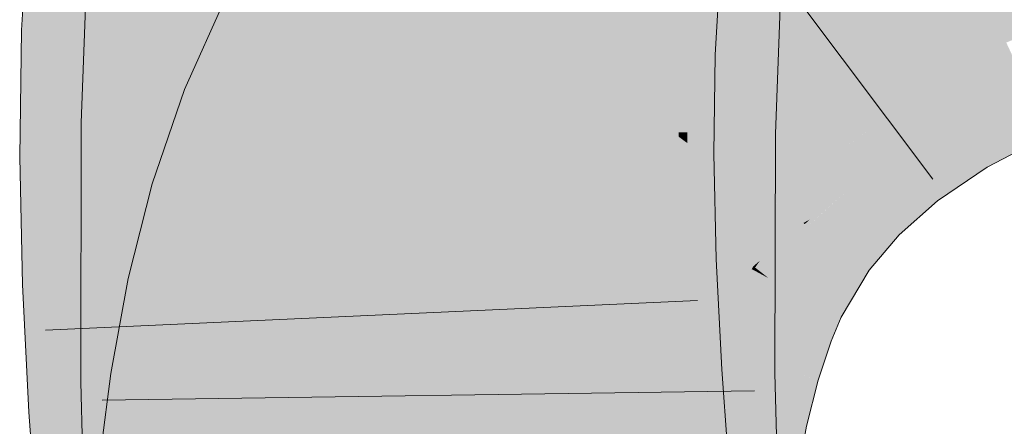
# Model space of a CAD drawing. Extents: x -620 to 300, y 62 to 1112.
# Tile 160 of 256: x 196.476 to 196.83, y 725.758 to 725.904. Entities that reach past the tile are written whole.
import ezdxf

# ---------------------------------------------------------------- set-up
doc = ezdxf.new("R2010")
doc.units = 0
doc.layers.get('0').update_dxf_attribs({"lineweight": 13})
doc.layers.add('E_Leerrohr 25-A06GA1MY8I', color=7, linetype='Continuous', lineweight=9, true_color=0xff8000)
doc.layers.add('E_Leerrohr 25-Shading', color=7, linetype='Continuous', lineweight=9, true_color=0xff8000)

# ---------------------------------------------------------------- blocks, each defined once
blk = doc.blocks.new('Shading-A06GA12D8I', base_point=(172.05078, 724.31592))
at = {"layer": 'E_Leerrohr 25-Shading', "color": 34, "true_color": 0xb05800}
for points in [[(196.50056, 725.9444), (196.47896, 725.94623), (196.49609, 725.90002), (196.47629, 725.90076)], [(196.51286, 725.89941), (196.51544, 725.94312), (196.49609, 725.90002), (196.50056, 725.9444)], [(196.49783, 725.86737), (196.52664, 725.91022), (196.5002, 725.93085), (196.52547, 725.92938)], [(196.60162, 725.92798), (196.5513, 725.91571), (196.57317, 725.90399)], [(196.58354, 725.89838), (196.60162, 725.92798), (196.57317, 725.90399)], [(196.69307, 725.92792), (196.69157, 725.92804), (196.69025, 725.89307), (196.68953, 725.89313)], [(196.69148, 725.89301), (196.69461, 725.9278), (196.69025, 725.89307), (196.69307, 725.92792)], [(196.69148, 725.89301), (196.69991, 725.8927), (196.69461, 725.9278), (196.70332, 725.92706)], [(196.69991, 725.8927), (196.72612, 725.89178), (196.70332, 725.92706), (196.72804, 725.92493)], [(196.5329, 725.86682), (196.53662, 725.92505), (196.5293, 725.86688), (196.52664, 725.91022)], [(196.53444, 725.86676), (196.53662, 725.92505), (196.5329, 725.86682)], [(196.71292, 725.86389), (196.71591, 725.91876), (196.71141, 725.86969), (196.71393, 725.91888)], [(196.71393, 725.91888), (196.71326, 725.91888), (196.71141, 725.86969)], [(196.71809, 725.91864), (196.71591, 725.91876), (196.71576, 725.86389), (196.71292, 725.86389)], [(196.71915, 725.91858), (196.71809, 725.91864), (196.71608, 725.86389), (196.71576, 725.86389)], [(196.71608, 725.86389), (196.71703, 725.86383), (196.71915, 725.91858), (196.72058, 725.91852)], [(196.72058, 725.91852), (196.71703, 725.86383), (196.74036, 725.91736), (196.73688, 725.86353)], [(196.57317, 725.90399), (196.5513, 725.91571), (196.54857, 725.87408), (196.53493, 725.87939)], [(196.73688, 725.86353), (196.74779, 725.86334), (196.74036, 725.91736), (196.74982, 725.91687)], [(196.52625, 725.90961), (196.49783, 725.86737), (196.52791, 725.86688)], [(196.5293, 725.86688), (196.52664, 725.91022), (196.52791, 725.86688), (196.52625, 725.90961)], [(196.49609, 725.90002), (196.47629, 725.90076), (196.49503, 725.8551), (196.47565, 725.85498)], [(196.56905, 725.86609), (196.58354, 725.89838), (196.54857, 725.87408), (196.57317, 725.90399)], [(196.51225, 725.85516), (196.51286, 725.89941), (196.49503, 725.8551), (196.49609, 725.90002)], [(196.83119, 725.89563), (196.8309, 725.89624), (196.80525, 725.88281)], [(196.80562, 725.8822), (196.8318, 725.89435), (196.80525, 725.88281), (196.83119, 725.89563)], [(196.80637, 725.88092), (196.83275, 725.89227), (196.80562, 725.8822), (196.8318, 725.89435)], [(196.69025, 725.89307), (196.68953, 725.89313), (196.68925, 725.85596), (196.68903, 725.85596)], [(196.69014, 725.85596), (196.69148, 725.89301), (196.68925, 725.85596), (196.69025, 725.89307)], [(196.69014, 725.85596), (196.69905, 725.85602), (196.69148, 725.89301), (196.69991, 725.8927)], [(196.69905, 725.85602), (196.72563, 725.85614), (196.69991, 725.8927), (196.72612, 725.89178)], [(196.80704, 725.87982), (196.83315, 725.89142), (196.80637, 725.88092), (196.83275, 725.89227)], [(196.80745, 725.87915), (196.83395, 725.88971), (196.80704, 725.87982), (196.83315, 725.89142)], [(196.81516, 725.86627), (196.84093, 725.87476), (196.80745, 725.87915), (196.83395, 725.88971)], [(196.80562, 725.8822), (196.80525, 725.88281), (196.78371, 725.86816)], [(196.54857, 725.87408), (196.53493, 725.87939), (196.53008, 725.84338), (196.52339, 725.8454)], [(196.78415, 725.86761), (196.80637, 725.88092), (196.78371, 725.86816), (196.80562, 725.8822)], [(196.78459, 725.86707), (196.80704, 725.87982), (196.78415, 725.86761), (196.80637, 725.88092)], [(196.785, 725.86652), (196.80745, 725.87915), (196.78459, 725.86707), (196.80704, 725.87982)], [(196.79318, 725.85602), (196.81516, 725.86627), (196.785, 725.86652), (196.80745, 725.87915)], [(196.5585, 725.83502), (196.56905, 725.86609), (196.53008, 725.84338), (196.54857, 725.87408)], [(196.84093, 725.87476), (196.81516, 725.86627), (196.84212, 725.87219), (196.81662, 725.86383)], [(196.81662, 725.86383), (196.81703, 725.86316), (196.84212, 725.87219), (196.84245, 725.87146)], [(196.71292, 725.86389), (196.71141, 725.86969), (196.71118, 725.86395)], [(196.84245, 725.87146), (196.81703, 725.86316), (196.82823, 725.85358), (196.82295, 725.85327)], [(196.84245, 725.87146), (196.82823, 725.85358), (196.84634, 725.8631)], [(196.53255, 725.77441), (196.49783, 725.86737), (196.49763, 725.77393)], [(196.5302, 725.82684), (196.52766, 725.86688), (196.53197, 725.77594), (196.49783, 725.86737)], [(196.52791, 725.86688), (196.52766, 725.86688), (196.53267, 725.80811), (196.53261, 725.78876)], [(196.53267, 725.80811), (196.53276, 725.83307), (196.52791, 725.86688), (196.5293, 725.86688)], [(196.53276, 725.83307), (196.5329, 725.86682), (196.5293, 725.86688)], [(196.53424, 725.77441), (196.53444, 725.86676), (196.53255, 725.77441), (196.5329, 725.86682)], [(196.76653, 725.85205), (196.785, 725.86652), (196.77254, 725.85828), (196.78459, 725.86707)], [(196.77477, 725.84399), (196.79318, 725.85602), (196.76653, 725.85205), (196.785, 725.86652)], [(196.77254, 725.85828), (196.77579, 725.86066), (196.78371, 725.86816), (196.78415, 725.86761)], [(196.77579, 725.86066), (196.78459, 725.86707), (196.78415, 725.86761)], [(196.81516, 725.86627), (196.79318, 725.85602), (196.81662, 725.86383), (196.79497, 725.8537)], [(196.71292, 725.86389), (196.71118, 725.86395), (196.71188, 725.77667), (196.711, 725.77667)], [(196.71603, 725.86005), (196.71289, 725.86237), (196.71582, 725.84381), (196.71271, 725.84595)], [(196.71608, 725.86389), (196.71292, 725.86389), (196.71603, 725.86005), (196.71289, 725.86237)], [(196.71608, 725.86389), (196.71603, 725.86005), (196.71703, 725.86383), (196.71692, 725.85938)], [(196.73688, 725.86353), (196.71703, 725.86383), (196.73671, 725.81787), (196.71628, 725.83026)], [(196.73656, 725.77698), (196.7476, 725.7771), (196.73688, 725.86353), (196.74779, 725.86334)], [(196.79497, 725.8537), (196.79541, 725.85315), (196.81662, 725.86383), (196.81703, 725.86316)], [(196.81703, 725.86316), (196.79541, 725.85315), (196.82295, 725.85327), (196.79868, 725.84894)], [(196.71603, 725.86005), (196.71494, 725.77667), (196.71692, 725.85938), (196.71509, 725.77667)], [(196.76653, 725.85205), (196.77254, 725.85828), (196.76604, 725.85248)], [(196.49503, 725.8551), (196.47565, 725.85498), (196.49673, 725.80988), (196.47665, 725.80914)], [(196.51324, 725.81049), (196.51225, 725.85516), (196.49673, 725.80988), (196.49503, 725.8551)], [(196.69014, 725.85596), (196.68903, 725.85596), (196.69043, 725.81696), (196.6899, 725.81696)], [(196.69043, 725.81696), (196.70053, 725.81732), (196.69014, 725.85596), (196.69905, 725.85602)], [(196.70053, 725.81732), (196.72649, 725.81824), (196.69905, 725.85602), (196.72563, 725.85614)], [(196.79318, 725.85602), (196.77477, 725.84399), (196.79497, 725.8537), (196.77689, 725.84198)], [(196.75177, 725.83557), (196.76506, 725.83521), (196.76653, 725.85205), (196.77477, 725.84399)], [(196.75177, 725.83557), (196.76653, 725.85205), (196.75232, 725.83624)], [(196.76653, 725.85205), (196.76604, 725.85248), (196.75232, 725.83624)], [(196.77689, 725.84198), (196.77734, 725.84149), (196.79497, 725.8537), (196.79541, 725.85315)], [(196.79541, 725.85315), (196.77838, 725.84216), (196.79868, 725.84894)], [(196.79868, 725.84894), (196.8062, 725.83929), (196.82295, 725.85327), (196.82407, 725.85138)], [(196.82295, 725.85327), (196.82407, 725.85138), (196.82823, 725.85358)], [(196.77838, 725.84216), (196.8062, 725.83929), (196.79868, 725.84894)], [(196.53008, 725.84338), (196.52339, 725.8454), (196.51573, 725.81104), (196.51471, 725.81122)], [(196.71271, 725.84595), (196.71188, 725.77667), (196.71582, 725.84381), (196.71494, 725.77667)], [(196.77477, 725.84399), (196.75945, 725.83008), (196.77689, 725.84198), (196.76187, 725.82831)], [(196.55049, 725.80347), (196.5585, 725.83502), (196.51573, 725.81104), (196.53008, 725.84338)], [(196.76187, 725.82831), (196.76233, 725.828), (196.77689, 725.84198), (196.77734, 725.84149)], [(196.76233, 725.828), (196.78152, 725.81427), (196.77734, 725.84149), (196.79228, 725.82697)], [(196.77838, 725.84216), (196.77734, 725.84149), (196.8062, 725.83929), (196.79228, 725.82697)], [(196.75783, 725.83124), (196.75177, 725.83557), (196.73984, 725.81567)], [(196.76506, 725.83521), (196.75177, 725.83557), (196.75783, 725.83124)], [(196.75836, 725.83087), (196.75945, 725.83008), (196.76015, 725.83252), (196.76506, 725.83521)], [(196.71628, 725.83026), (196.71509, 725.77667), (196.73671, 725.81787), (196.73656, 725.77698)], [(196.75783, 725.83124), (196.74731, 725.82214), (196.74405, 725.81238), (196.74167, 725.81427)], [(196.75783, 725.83124), (196.74405, 725.81238), (196.75813, 725.83099)], [(196.74405, 725.81238), (196.74529, 725.8114), (196.75813, 725.83099), (196.75945, 725.83008)], [(196.75945, 725.83008), (196.74529, 725.8114), (196.76187, 725.82831), (196.74794, 725.81)], [(196.75783, 725.83124), (196.75836, 725.83087), (196.76015, 725.83252)], [(196.53261, 725.78876), (196.5302, 725.82684), (196.53255, 725.77441), (196.53197, 725.77594)], [(196.74794, 725.81), (196.74831, 725.80975), (196.76187, 725.82831), (196.76233, 725.828)], [(196.74831, 725.80975), (196.77147, 725.7973), (196.76233, 725.828), (196.78152, 725.81427)], [(196.74167, 725.81427), (196.74731, 725.82214), (196.74046, 725.81519), (196.74219, 725.81769)], [(196.70053, 725.81732), (196.6899, 725.81696), (196.70403, 725.77704), (196.69196, 725.77631)], [(196.7285, 725.77856), (196.72649, 725.81824), (196.70403, 725.77704), (196.70053, 725.81732)], [(196.74046, 725.81519), (196.73984, 725.81567), (196.73987, 725.81433), (196.73923, 725.81464)], [(196.74219, 725.81769), (196.73984, 725.81567), (196.74046, 725.81519)], [(196.73987, 725.81433), (196.73923, 725.81464), (196.73404, 725.80188), (196.73378, 725.80194)], [(196.73515, 725.80145), (196.74121, 725.8136), (196.73404, 725.80188), (196.73987, 725.81433)], [(196.73766, 725.80048), (196.7439, 725.81213), (196.73515, 725.80145), (196.74121, 725.8136)], [(196.73912, 725.79987), (196.74529, 725.8114), (196.73766, 725.80048), (196.7439, 725.81213)], [(196.74167, 725.81427), (196.74046, 725.81519), (196.74121, 725.8136), (196.73987, 725.81433)], [(196.74121, 725.8136), (196.7439, 725.81213), (196.74167, 725.81427), (196.74405, 725.81238)], [(196.7439, 725.81213), (196.74529, 725.8114), (196.74405, 725.81238)], [(196.49673, 725.80988), (196.47665, 725.80914), (196.50064, 725.76453), (196.47897, 725.76318)], [(196.51552, 725.76544), (196.51324, 725.81049), (196.50064, 725.76453), (196.49673, 725.80988)], [(196.51573, 725.81104), (196.51471, 725.81122), (196.51323, 725.80316)], [(196.54462, 725.77148), (196.55049, 725.80347), (196.51323, 725.80316), (196.51573, 725.81104)], [(196.73912, 725.79987), (196.74225, 725.79865), (196.74529, 725.8114), (196.74831, 725.80975)], [(196.74225, 725.79865), (196.7679, 725.7887), (196.74831, 725.80975), (196.77147, 725.7973)], [(196.54462, 725.77148), (196.51323, 725.80316), (196.50842, 725.7771)], [(196.73515, 725.80145), (196.73378, 725.80194), (196.72879, 725.78485), (196.72807, 725.78503)], [(196.73088, 725.78424), (196.73766, 725.80048), (196.72879, 725.78485), (196.73515, 725.80145)], [(196.73088, 725.78424), (196.73143, 725.78406), (196.73766, 725.80048), (196.7381, 725.80029)], [(196.73143, 725.78406), (196.73233, 725.78381), (196.7381, 725.80029), (196.73912, 725.79987)], [(196.73233, 725.78381), (196.73543, 725.7829), (196.73912, 725.79987), (196.74225, 725.79865)], [(196.73543, 725.7829), (196.76318, 725.77472), (196.74225, 725.79865), (196.7679, 725.7887)], [(196.72879, 725.78485), (196.72807, 725.78503), (196.72346, 725.76581), (196.72322, 725.76587)], [(196.72501, 725.76544), (196.73088, 725.78424), (196.72346, 725.76581), (196.72879, 725.78485)], [(196.72501, 725.76544), (196.72591, 725.76526), (196.73088, 725.78424), (196.73181, 725.78394)], [(196.72591, 725.76526), (196.72644, 725.76514), (196.73181, 725.78394), (196.73233, 725.78381)], [(196.72644, 725.76514), (196.72942, 725.76453), (196.73233, 725.78381), (196.73543, 725.7829)], [(196.73543, 725.7829), (196.72942, 725.76453), (196.76317, 725.77472), (196.75612, 725.75867)], [(196.54462, 725.77148), (196.50842, 725.7771), (196.54053, 725.73926), (196.5041, 725.74304)], [(196.7285, 725.77856), (196.69196, 725.77631), (196.73138, 725.73846), (196.69492, 725.73517)], [(196.71313, 725.72314), (196.71188, 725.77667), (196.71245, 725.72321), (196.711, 725.77667)], [(196.71397, 725.68781), (196.71626, 725.68793), (196.71188, 725.77667), (196.71509, 725.77667)], [(196.71509, 725.77667), (196.71626, 725.68793), (196.73656, 725.77698), (196.74066, 725.68884)], [(196.73656, 725.77698), (196.7392, 725.72028), (196.7476, 725.7771), (196.74919, 725.71918)], [(196.53677, 725.68079), (196.53662, 725.68677), (196.49763, 725.77393), (196.53255, 725.77441)], [(196.53319, 725.68933), (196.49763, 725.77393), (196.49991, 725.69019)], [(196.53662, 725.68677), (196.53424, 725.77441), (196.53255, 725.77441)], [(196.75612, 725.75867), (196.759, 725.75806), (196.76317, 725.77472), (196.76318, 725.77472)], [(196.72501, 725.76544), (196.72322, 725.76587), (196.72021, 725.74438), (196.71931, 725.74451)], [(196.50064, 725.76453), (196.47897, 725.76318), (196.50639, 725.71814), (196.48241, 725.71594)], [(196.51886, 725.71924), (196.51552, 725.76544), (196.50639, 725.71814), (196.50064, 725.76453)], [(196.72021, 725.74438), (196.72104, 725.74426), (196.72501, 725.76544), (196.72591, 725.76526)], [(196.72104, 725.74426), (196.72159, 725.74414), (196.72591, 725.76526), (196.72644, 725.76514)], [(196.72159, 725.74414), (196.7244, 725.74371), (196.72644, 725.76514), (196.72942, 725.76453)], [(196.72942, 725.76453), (196.7244, 725.74371), (196.75612, 725.75867), (196.75014, 725.73975)], [(196.75014, 725.73975), (196.75549, 725.73895), (196.75612, 725.75867), (196.759, 725.75806)]]:
    blk.add_solid(points, dxfattribs=at)
at = {"layer": 'E_Leerrohr 25-Shading', "color": 30, "true_color": 0xf57b00}
for points in [[(196.52347, 725.94244), (196.51544, 725.94312), (196.52638, 725.89893), (196.51286, 725.89941)], [(196.655, 725.90497), (196.67993, 725.88708), (196.67061, 725.94537), (196.7027, 725.91412)], [(196.8309, 725.89624), (196.85905, 725.90784), (196.81091, 725.93921), (196.84593, 725.94641)], [(196.52638, 725.89893), (196.55342, 725.89795), (196.52347, 725.94244), (196.55168, 725.94)], [(196.5961, 725.89642), (196.59929, 725.8963), (196.59537, 725.93628), (196.59946, 725.93591)], [(196.6295, 725.87366), (196.63931, 725.9162), (196.60162, 725.92798), (196.60811, 725.9386)], [(196.80525, 725.88281), (196.8309, 725.89624), (196.77669, 725.93042), (196.81091, 725.93921)], [(196.62804, 725.93347), (196.6035, 725.93561), (196.62738, 725.89532), (196.6012, 725.89624)], [(196.62738, 725.89532), (196.66444, 725.89398), (196.62804, 725.93347), (196.66293, 725.93048)], [(196.66444, 725.89398), (196.68953, 725.89313), (196.66293, 725.93048), (196.69157, 725.92804)], [(196.78371, 725.86816), (196.80525, 725.88281), (196.74344, 725.91992), (196.77669, 725.93042)], [(196.60838, 725.8656), (196.60669, 725.92487), (196.53662, 725.92505), (196.53676, 725.92877)], [(196.55228, 725.92566), (196.55342, 725.89795), (196.59569, 725.91913), (196.5961, 725.89642)], [(196.60162, 725.92798), (196.58354, 725.89838), (196.61766, 725.88)], [(196.6295, 725.87366), (196.60162, 725.92798), (196.61766, 725.88)], [(196.53662, 725.92505), (196.53444, 725.86676), (196.53816, 725.8667)], [(196.60838, 725.8656), (196.53662, 725.92505), (196.53816, 725.8667)], [(196.60838, 725.8656), (196.61089, 725.86554), (196.60669, 725.92487), (196.6105, 725.92462)], [(196.6105, 725.92462), (196.61089, 725.86554), (196.61331, 725.9245), (196.6118, 725.86554)], [(196.6118, 725.86554), (196.61858, 725.86542), (196.61331, 725.9245), (196.61836, 725.92419)], [(196.61858, 725.86542), (196.62149, 725.86536), (196.61836, 725.92419), (196.6218, 725.92401)], [(196.62149, 725.86536), (196.62282, 725.86536), (196.6218, 725.92401), (196.625, 725.92383)], [(196.63435, 725.92334), (196.625, 725.92383), (196.63371, 725.86517), (196.62282, 725.86536)], [(196.63435, 725.92334), (196.63371, 725.86517), (196.64864, 725.88373), (196.64299, 725.86505)], [(196.63435, 725.92334), (196.64864, 725.88373), (196.6476, 725.92255)], [(196.59938, 725.91858), (196.59929, 725.8963), (196.60248, 725.91815), (196.6012, 725.89624)], [(196.64792, 725.91058), (196.64914, 725.86493), (196.71326, 725.91888), (196.71118, 725.86395)], [(196.71124, 725.90729), (196.77254, 725.85828), (196.74344, 725.91992), (196.78371, 725.86816)], [(196.6295, 725.87366), (196.632, 725.87231), (196.63931, 725.9162), (196.64255, 725.91388)], [(196.64255, 725.91388), (196.632, 725.87231), (196.64473, 725.91229), (196.63304, 725.87177)], [(196.63304, 725.87177), (196.6393, 725.86841), (196.64473, 725.91229), (196.64966, 725.90881)], [(196.70395, 725.9129), (196.7027, 725.91412), (196.72743, 725.85303), (196.67993, 725.88708)], [(196.77254, 725.85828), (196.7027, 725.91412), (196.76375, 725.85474)], [(196.72743, 725.85303), (196.74071, 725.84351), (196.70395, 725.9129), (196.76375, 725.85474)], [(196.64966, 725.90881), (196.6393, 725.86841), (196.64938, 725.88849), (196.64345, 725.86615)], [(196.64966, 725.90881), (196.64938, 725.88849), (196.65231, 725.90692)], [(196.65231, 725.90692), (196.64938, 725.88849), (196.65395, 725.9057)], [(196.64938, 725.88849), (196.67993, 725.88708), (196.65395, 725.9057)], [(196.52638, 725.89893), (196.51286, 725.89941), (196.52892, 725.85522), (196.51225, 725.85516)], [(196.52892, 725.85522), (196.55385, 725.85535), (196.52638, 725.89893), (196.55342, 725.89795)], [(196.55385, 725.85535), (196.59775, 725.85553), (196.55342, 725.89795), (196.5961, 725.89642)], [(196.62471, 725.84442), (196.58354, 725.89838), (196.56905, 725.86609)], [(196.62471, 725.84442), (196.6257, 725.85052), (196.58354, 725.89838), (196.61766, 725.88)], [(196.59775, 725.85553), (196.60005, 725.85559), (196.5961, 725.89642), (196.59929, 725.8963)], [(196.60005, 725.85559), (196.60065, 725.85559), (196.59929, 725.8963), (196.6012, 725.89624)], [(196.62738, 725.89532), (196.6012, 725.89624), (196.62721, 725.85571), (196.60065, 725.85559)], [(196.62721, 725.85571), (196.66481, 725.85583), (196.62738, 725.89532), (196.66444, 725.89398)], [(196.66481, 725.85583), (196.68903, 725.85596), (196.66444, 725.89398), (196.68953, 725.89313)], [(196.64345, 725.86615), (196.64563, 725.86499), (196.64938, 725.88849)], [(196.66322, 725.88782), (196.64938, 725.88849), (196.65372, 725.86066), (196.64563, 725.86499)], [(196.67993, 725.88708), (196.66322, 725.88782), (196.66139, 725.85651), (196.65372, 725.86066)], [(196.73923, 725.81464), (196.67993, 725.88708), (196.66139, 725.85651)], [(196.73923, 725.81464), (196.73984, 725.81567), (196.67993, 725.88708), (196.72743, 725.85303)], [(196.64299, 725.86505), (196.64914, 725.86493), (196.64864, 725.88373)], [(196.6257, 725.85052), (196.6295, 725.87366), (196.61766, 725.88)], [(196.62769, 725.84326), (196.6295, 725.87366), (196.6257, 725.85052)], [(196.6295, 725.87366), (196.6282, 725.85193), (196.632, 725.87231)], [(196.6282, 725.85193), (196.6393, 725.86841), (196.632, 725.87231)], [(196.53816, 725.8667), (196.53444, 725.86676), (196.5383, 725.77448), (196.53424, 725.77441)], [(196.6116, 725.79639), (196.60838, 725.8656), (196.53824, 725.81677), (196.53816, 725.8667)], [(196.62471, 725.84442), (196.56905, 725.86609), (196.62144, 725.81647), (196.5585, 725.83502)], [(196.61258, 725.77539), (196.61307, 725.77539), (196.60838, 725.8656), (196.61089, 725.86554)], [(196.61307, 725.77539), (196.62048, 725.77551), (196.61089, 725.86554), (196.61858, 725.86542)], [(196.62048, 725.77551), (196.62262, 725.77551), (196.61858, 725.86542), (196.62149, 725.86536)], [(196.62262, 725.77551), (196.62282, 725.86536), (196.62149, 725.86536)], [(196.63368, 725.81586), (196.63371, 725.86517), (196.62262, 725.77551), (196.62282, 725.86536)], [(196.6282, 725.85193), (196.62769, 725.84326), (196.6393, 725.86841), (196.63406, 725.84082)], [(196.63371, 725.86517), (196.6337, 725.849), (196.6396, 725.86511)], [(196.6396, 725.86511), (196.6337, 725.849), (196.64294, 725.86505), (196.64034, 725.85583)], [(196.6393, 725.86841), (196.63406, 725.84082), (196.64345, 725.86615), (196.63812, 725.83923)], [(196.63812, 725.83923), (196.64229, 725.83759), (196.64345, 725.86615), (196.64563, 725.86499)], [(196.64034, 725.85583), (196.64914, 725.86493), (196.64294, 725.86505)], [(196.64914, 725.86493), (196.63365, 725.7757), (196.64928, 725.77588)], [(196.64914, 725.86493), (196.64034, 725.85583), (196.63365, 725.7757), (196.6337, 725.83234)], [(196.64563, 725.86499), (196.64229, 725.83759), (196.65372, 725.86066), (196.64679, 725.83582)], [(196.64928, 725.77588), (196.711, 725.77667), (196.64914, 725.86493), (196.71118, 725.86395)], [(196.65372, 725.86066), (196.64679, 725.83582), (196.65865, 725.85797), (196.65048, 725.83441)], [(196.65048, 725.83441), (196.65141, 725.83405), (196.65865, 725.85797), (196.66139, 725.85651)], [(196.76604, 725.85248), (196.77254, 725.85828), (196.76375, 725.85474)], [(196.52892, 725.85522), (196.51225, 725.85516), (196.53114, 725.8111), (196.51324, 725.81049)], [(196.53114, 725.8111), (196.55316, 725.81195), (196.52892, 725.85522), (196.55385, 725.85535)], [(196.55385, 725.85535), (196.55368, 725.8446), (196.59775, 725.85553), (196.5986, 725.84119)], [(196.60156, 725.81372), (196.60065, 725.85559), (196.6002, 725.81366), (196.59775, 725.85553)], [(196.62721, 725.85571), (196.60065, 725.85559), (196.62749, 725.81464), (196.60156, 725.81372)], [(196.6899, 725.81696), (196.68903, 725.85596), (196.62749, 725.81464), (196.62721, 725.85571)], [(196.64034, 725.85583), (196.6337, 725.849), (196.6337, 725.83234)], [(196.73923, 725.81464), (196.66139, 725.85651), (196.73378, 725.80194), (196.65141, 725.83405)], [(196.74071, 725.84351), (196.75177, 725.83557), (196.76375, 725.85474), (196.76604, 725.85248)], [(196.73984, 725.81567), (196.75177, 725.83557), (196.72743, 725.85303)], [(196.62471, 725.84442), (196.62769, 725.84326), (196.6257, 725.85052)], [(196.55368, 725.8446), (196.55316, 725.81195), (196.5986, 725.84119), (196.6002, 725.81366)], [(196.62144, 725.81647), (196.62769, 725.84326), (196.62471, 725.84442)], [(196.62769, 725.84326), (196.62498, 725.83173), (196.63025, 725.8139), (196.62282, 725.81604)], [(196.63176, 725.82458), (196.63406, 725.84082), (196.62769, 725.84326)], [(196.62769, 725.84326), (196.63025, 725.8139), (196.63176, 725.82458)], [(196.63438, 725.81268), (196.63406, 725.84082), (196.63176, 725.82458)], [(196.63812, 725.83923), (196.63406, 725.84082), (196.63437, 725.81427)], [(196.64229, 725.83759), (196.63812, 725.83923), (196.63438, 725.81268), (196.63437, 725.81427)], [(196.64229, 725.83759), (196.63438, 725.81268), (196.63976, 725.8111)], [(196.64229, 725.83759), (196.63976, 725.8111), (196.64679, 725.83582), (196.64102, 725.81073)], [(196.62144, 725.81647), (196.5585, 725.83502), (196.61929, 725.78845), (196.55049, 725.80347)], [(196.64102, 725.81073), (196.64328, 725.81006), (196.64679, 725.83582), (196.65141, 725.83405)], [(196.73378, 725.80194), (196.65141, 725.83405), (196.72807, 725.78503), (196.64328, 725.81006)], [(196.62498, 725.83173), (196.62144, 725.81647), (196.62282, 725.81604)], [(196.63025, 725.8139), (196.63438, 725.81268), (196.63176, 725.82458)], [(196.53824, 725.81677), (196.53828, 725.78766), (196.61258, 725.77539), (196.59761, 725.77521)], [(196.53824, 725.81677), (196.61258, 725.77539), (196.6116, 725.79639)], [(196.61929, 725.78845), (196.62006, 725.78833), (196.62144, 725.81647), (196.62282, 725.81604)], [(196.62006, 725.78833), (196.62747, 725.78668), (196.62282, 725.81604), (196.63025, 725.8139)], [(196.63368, 725.81586), (196.62262, 725.77551), (196.62698, 725.77557)], [(196.69196, 725.77631), (196.6899, 725.81696), (196.62811, 725.77234), (196.62749, 725.81464)], [(196.62886, 725.77563), (196.63365, 725.7757), (196.6312, 725.8009), (196.63368, 725.81586)], [(196.53311, 725.76648), (196.55159, 725.76764), (196.53114, 725.8111), (196.55316, 725.81195)], [(196.55316, 725.81195), (196.55188, 725.77606), (196.60333, 725.77081), (196.57892, 725.76935)], [(196.55316, 725.81195), (196.60333, 725.77081), (196.6002, 725.81366)], [(196.60374, 725.77087), (196.60156, 725.81372), (196.60333, 725.77081), (196.6002, 725.81366)], [(196.62749, 725.81464), (196.60156, 725.81372), (196.62811, 725.77234), (196.60374, 725.77087)], [(196.62747, 725.78668), (196.63438, 725.81268), (196.63025, 725.8139)], [(196.62747, 725.78668), (196.63686, 725.78467), (196.63438, 725.81268), (196.63823, 725.79004)], [(196.63438, 725.81268), (196.63823, 725.79004), (196.63976, 725.8111)], [(196.53114, 725.8111), (196.51324, 725.81049), (196.53311, 725.76648), (196.51552, 725.76544)], [(196.72807, 725.78503), (196.64328, 725.81006), (196.72322, 725.76587), (196.63686, 725.78467)], [(196.63823, 725.79004), (196.64328, 725.81006), (196.63976, 725.8111)], [(196.61929, 725.78845), (196.55049, 725.80347), (196.61806, 725.76013), (196.54462, 725.77148)], [(196.62698, 725.77557), (196.62886, 725.77563), (196.6312, 725.8009)], [(196.53828, 725.78766), (196.5383, 725.77448), (196.59761, 725.77521)], [(196.62556, 725.75897), (196.62747, 725.78668), (196.61806, 725.76013), (196.61929, 725.78845)], [(196.62556, 725.75897), (196.62907, 725.75848), (196.62747, 725.78668), (196.63118, 725.78589)], [(196.62907, 725.75848), (196.63196, 725.758), (196.63118, 725.78589), (196.63686, 725.78467)], [(196.63782, 725.78442), (196.63686, 725.78467), (196.63638, 725.75732), (196.63196, 725.758)], [(196.63638, 725.75732), (196.64275, 725.75635), (196.63782, 725.78442), (196.63924, 725.78412)], [(196.64275, 725.75635), (196.71931, 725.74451), (196.63924, 725.78412), (196.72322, 725.76587)], [(196.64752, 725.68518), (196.71342, 725.68781), (196.64928, 725.77588), (196.711, 725.77667)], [(196.5383, 725.77448), (196.53424, 725.77441), (196.53662, 725.68677)], [(196.61397, 725.7525), (196.61258, 725.77539), (196.5381, 725.76373), (196.5383, 725.77448)], [(196.55188, 725.77606), (196.55159, 725.76764), (196.57892, 725.76935)], [(196.69196, 725.77631), (196.60374, 725.77087), (196.69492, 725.73517), (196.60689, 725.72723)], [(196.62135, 725.7514), (196.62048, 725.77551), (196.61397, 725.7525), (196.61258, 725.77539)], [(196.62328, 725.75104), (196.62262, 725.77551), (196.62135, 725.75134), (196.62048, 725.77551)], [(196.62698, 725.77557), (196.62262, 725.77551), (196.62328, 725.75104)], [(196.62328, 725.75104), (196.62579, 725.73608), (196.62698, 725.77557), (196.62886, 725.77563)], [(196.62579, 725.73608), (196.63438, 725.68469), (196.62886, 725.77563), (196.63365, 725.7757)], [(196.63438, 725.68469), (196.64752, 725.68518), (196.63365, 725.7757), (196.64928, 725.77588)], [(196.61806, 725.76013), (196.54462, 725.77148), (196.61761, 725.73138), (196.54053, 725.73926)], [(196.55159, 725.76764), (196.60428, 725.76331), (196.57892, 725.76935)], [(196.60428, 725.76331), (196.60374, 725.77087), (196.57892, 725.76935)], [(196.53311, 725.76648), (196.51552, 725.76544), (196.53494, 725.7207), (196.51886, 725.71924)], [(196.53494, 725.7207), (196.54926, 725.72198), (196.53311, 725.76648), (196.55159, 725.76764)], [(196.60428, 725.76331), (196.55159, 725.76764), (196.60641, 725.73389), (196.55035, 725.74353)], [(196.5381, 725.76373), (196.53731, 725.7226), (196.61397, 725.7525), (196.61617, 725.71667)], [(196.62442, 725.73071), (196.62556, 725.75897), (196.61761, 725.73138), (196.61806, 725.76013)], [(196.62442, 725.73071), (196.6277, 725.73035), (196.62556, 725.75897), (196.62907, 725.75848)], [(196.6277, 725.73035), (196.62846, 725.73029), (196.62907, 725.75848), (196.63196, 725.758)]]:
    blk.add_solid(points, dxfattribs=at)
blk = doc.blocks.new('Referenz-A06GA1N48I')
at = {"layer": 'E_Leerrohr 25-A06GA1MY8I', "linetype": 'Continuous', "ltscale": 0.13}
for p, q in [((196.66345, 726.035), (196.80443, 725.84699)), ((196.47896, 725.94626), (196.47628, 725.90074)), ((196.5002, 725.93082), (196.49783, 725.86738)), ((196.72805, 725.92492), (196.72612, 725.89179)), ((196.5513, 725.91573), (196.53493, 725.87939)), ((196.74981, 725.91685), (196.74779, 725.86335)), ((196.47628, 725.90074), (196.47564, 725.85501)), ((196.72612, 725.89179), (196.72564, 725.85612)), ((196.53493, 725.87939), (196.52338, 725.84537)), ((196.49783, 725.86738), (196.49763, 725.77395)), ((196.74779, 725.86335), (196.74761, 725.77711)), ((196.84635, 725.86307), (196.82407, 725.85139)), ((196.47564, 725.85501), (196.47665, 725.80913)), ((196.72564, 725.85612), (196.72649, 725.81827)), ((196.82407, 725.85139), (196.8062, 725.83928)), ((196.52338, 725.84537), (196.51472, 725.81123)), ((196.8062, 725.83928), (196.79228, 725.82697)), ((196.79228, 725.82697), (196.78153, 725.81425)), ((196.72649, 725.81827), (196.7285, 725.77853)), ((196.78153, 725.81425), (196.77148, 725.79732)), ((196.47665, 725.80913), (196.47897, 725.76317)), ((196.51472, 725.81123), (196.50843, 725.77709)), ((196.48499, 725.79262), (196.71974, 725.80336)), ((196.77148, 725.79732), (196.76789, 725.78869)), ((196.76789, 725.78869), (196.76319, 725.7747)), ((196.50843, 725.77709), (196.50411, 725.74301)), ((196.7285, 725.77853), (196.73138, 725.73849)), ((196.74761, 725.77711), (196.75, 725.68923)), ((196.49763, 725.77395), (196.5002, 725.67937)), ((196.76319, 725.7747), (196.759, 725.75806)), ((196.5053, 725.76742), (196.74028, 725.77083)), ((196.47897, 725.76317), (196.4824, 725.71596)), ((196.759, 725.75806), (196.7555, 725.73893))]:
    blk.add_line(p, q, dxfattribs=at)

msp = doc.modelspace()

# ---------------------------------------------------------------- block references
at = {"color": 8, "lineweight": 25, "ltscale": 0.25, "true_color": 0x808080}
msp.add_blockref('Referenz-A06GA1N48I', (0, 0), dxfattribs=at)
msp.add_blockref('Shading-A06GA12D8I', (172.05078, 724.31592))

doc.saveas('drawing.dxf')
